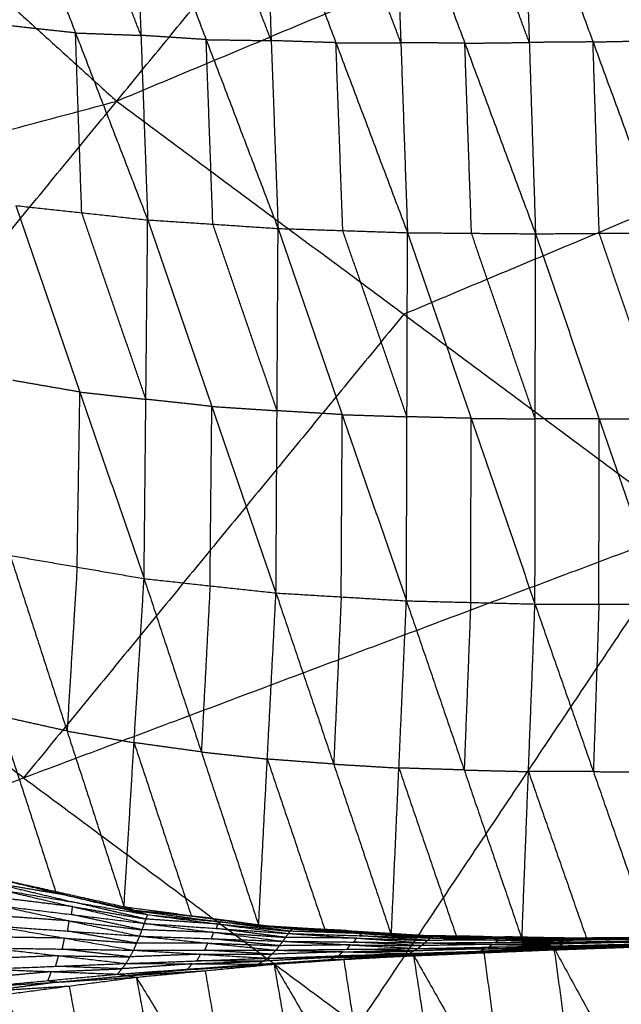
# Model space of a CAD drawing. Header units: millimetres. Extents: x -106 to 110, y -96 to 120.
# Tile 136 of 256: x -30.99 to -26.81, y -33.48 to -26.64. Entities that reach past the tile are written whole.
import ezdxf

# ---------------------------------------------------------------- set-up
doc = ezdxf.new("R2010")
doc.units = ezdxf.units.MM
doc.header["$MEASUREMENT"] = 0
doc.layers.add('Default', color=7, linetype='Continuous', true_color=0x000000)

msp = doc.modelspace()

# ---------------------------------------------------------------- linework, layer by layer
at = {"layer": 'Default'}
for points in [[(-30.316, -27.2015, 3.8611), (-27.8628, -24.2122, 3.8351), (-25.4096, -21.223, 3.8092)], [(-30.316, -27.2015, 3.8611), (-26.1712, -25.4668, 3.8351), (-22.0265, -23.7322, 3.8092)], [(-33.9993, -23.8631, 3.8611), (-32.1577, -25.5323, 3.8611), (-30.316, -27.2015, 3.8611)], [(-31.1039, -25.4278, -2.8288), (-30.6021, -26.7272, -2.7119), (-30.1004, -28.0266, -2.595)], [(-30.1472, -26.7441, -2.7553), (-30.3981, -26.0944, -2.8138), (-30.6489, -25.4447, -2.8723)], [(-26.5564, -26.7807, -2.9095), (-26.7996, -26.1174, -2.9868), (-27.0428, -25.4542, -3.0642)], [(-30.194, -25.4615, -2.9157), (-30.1472, -26.7441, -2.7553), (-30.1004, -28.0266, -2.595)], [(-30.194, -25.4615, -2.9157), (-29.6938, -26.7737, -2.7851), (-29.1935, -28.086, -2.6545)], [(-29.2414, -26.7806, -2.817), (-29.4916, -26.1245, -2.8824), (-29.7417, -25.4684, -2.9477)], [(-29.2894, -25.4752, -2.9796), (-29.2414, -26.7806, -2.817), (-29.1935, -28.086, -2.6545)], [(-29.2894, -25.4752, -2.9796), (-28.7914, -26.7952, -2.8384), (-28.2935, -28.1153, -2.6972)], [(-28.34, -26.7948, -2.861), (-28.5889, -26.1348, -2.9316), (-28.8379, -25.4748, -3.0021)], [(-28.3865, -25.4743, -3.0247), (-28.34, -26.7948, -2.861), (-28.2935, -28.1153, -2.6972)], [(-28.3865, -25.4743, -3.0247), (-27.895, -26.7987, -2.8757), (-27.4035, -28.1231, -2.7268)], [(-27.4467, -26.7932, -2.8909), (-27.6925, -26.131, -2.9654), (-27.9382, -25.4688, -3.0399)], [(-27.49, -25.4633, -3.055), (-27.4467, -26.7932, -2.8909), (-27.4035, -28.1231, -2.7268)], [(-27.49, -25.4633, -3.055), (-27.0036, -26.7897, -2.9003), (-26.5172, -28.1162, -2.7455)], [(-30.6021, -26.7272, -2.7119), (-30.8314, -26.7022, -2.6919), (-31.0607, -26.6773, -2.6719)], [(-30.559, -27.9767, -2.555), (-30.5806, -27.3519, -2.6334), (-30.6021, -26.7272, -2.7119)], [(-30.6021, -26.7272, -2.7119), (-30.3747, -26.7356, -2.7336), (-30.1472, -26.7441, -2.7553)], [(-29.6938, -26.7737, -2.7851), (-29.9205, -26.7589, -2.7702), (-30.1472, -26.7441, -2.7553)], [(-29.647, -28.0563, -2.6247), (-29.6704, -27.415, -2.7049), (-29.6938, -26.7737, -2.7851)], [(-29.6938, -26.7737, -2.7851), (-29.4676, -26.7772, -2.8011), (-29.2414, -26.7806, -2.817)], [(-28.7914, -26.7952, -2.8384), (-29.0164, -26.7879, -2.8277), (-29.2414, -26.7806, -2.817)], [(-28.7914, -26.7952, -2.8384), (-28.5657, -26.795, -2.8497), (-28.34, -26.7948, -2.861)], [(-28.7435, -28.1006, -2.6759), (-28.7675, -27.4479, -2.7571), (-28.7914, -26.7952, -2.8384)], [(-27.895, -26.7987, -2.8757), (-28.1175, -26.7967, -2.8683), (-28.34, -26.7948, -2.861)], [(-27.895, -26.7987, -2.8757), (-27.6708, -26.796, -2.8833), (-27.4467, -26.7932, -2.8909)], [(-27.8485, -28.1192, -2.712), (-27.8717, -27.4589, -2.7939), (-27.895, -26.7987, -2.8757)], [(-27.0036, -26.7897, -2.9003), (-27.2252, -26.7915, -2.8956), (-27.4467, -26.7932, -2.8909)], [(-27.0036, -26.7897, -2.9003), (-26.78, -26.7852, -2.9049), (-26.5564, -26.7807, -2.9095)], [(-26.9603, -28.1196, -2.7361), (-26.982, -27.4547, -2.8182), (-27.0036, -26.7897, -2.9003)], [(-24.1748, -26.9474, 3.8351), (-26.2472, -27.8148, 3.8481), (-28.3196, -28.6821, 3.8611)], [(-39.8928, -29.7566, 3.952), (-35.1044, -28.479, 3.9066), (-30.316, -27.2015, 3.8611)], [(-35.6034, -33.6442, 3.952), (-32.9597, -30.4228, 3.9066), (-30.316, -27.2015, 3.8611)], [(-30.316, -27.2015, 3.8611), (-28.3196, -28.6821, 3.8611), (-26.3232, -30.1627, 3.8611)], [(-31.0176, -27.9267, -2.515), (-30.5715, -29.223, -2.057), (-30.1254, -30.5194, -1.599)], [(-31.0176, -27.9267, -2.515), (-30.559, -27.9767, -2.555), (-30.1004, -28.0266, -2.595)], [(-30.1129, -29.273, -2.097), (-30.3359, -28.6248, -2.326), (-30.559, -27.9767, -2.555)], [(-30.1254, -30.5194, -1.599), (-30.1129, -29.273, -2.097), (-30.1004, -28.0266, -2.595)], [(-30.1004, -28.0266, -2.595), (-29.6542, -29.3229, -2.1183), (-29.2081, -30.6191, -1.6417)], [(-30.1004, -28.0266, -2.595), (-29.647, -28.0563, -2.6247), (-29.1935, -28.086, -2.6545)], [(-29.2008, -29.3526, -2.1481), (-29.4239, -28.7044, -2.3864), (-29.647, -28.0563, -2.6247)], [(-29.2081, -30.6191, -1.6417), (-29.2008, -29.3526, -2.1481), (-29.1935, -28.086, -2.6545)], [(-29.1935, -28.086, -2.6545), (-28.7474, -29.3798, -2.1642), (-28.3012, -30.6736, -1.6738)], [(-29.1935, -28.086, -2.6545), (-28.7435, -28.1006, -2.6759), (-28.2935, -28.1153, -2.6972)], [(-28.2973, -29.3944, -2.1855), (-28.5204, -28.7475, -2.4307), (-28.7435, -28.1006, -2.6759)], [(-28.3012, -30.6736, -1.6738), (-28.2973, -29.3944, -2.1855), (-28.2935, -28.1153, -2.6972)], [(-28.2935, -28.1153, -2.6972), (-27.8504, -29.4056, -2.1973), (-27.4073, -30.696, -1.6975)], [(-28.2935, -28.1153, -2.6972), (-27.8485, -28.1192, -2.712), (-27.4035, -28.1231, -2.7268)], [(-27.4054, -29.4096, -2.2121), (-27.6269, -28.7644, -2.462), (-27.8485, -28.1192, -2.712)], [(-27.4035, -28.1231, -2.7268), (-26.9603, -28.1196, -2.7361), (-26.5172, -28.1162, -2.7455)], [(-26.5176, -29.4066, -2.2298), (-26.739, -28.7631, -2.483), (-26.9603, -28.1196, -2.7361)], [(-27.4073, -30.696, -1.6975), (-27.4054, -29.4096, -2.2121), (-27.4035, -28.1231, -2.7268)], [(-27.4035, -28.1231, -2.7268), (-26.9607, -29.41, -2.2204), (-26.518, -30.6969, -1.7141)], [(-28.3196, -28.6821, 3.8611), (-29.6415, -30.2928, 3.8838), (-30.9633, -31.9035, 3.9066)], [(-30.5715, -29.223, -2.057), (-30.8043, -29.1827, -2.0431), (-31.0371, -29.1424, -2.0292)], [(-30.591, -30.4387, -1.5712), (-30.5813, -29.8309, -1.8141), (-30.5715, -29.223, -2.057)], [(-30.5715, -29.223, -2.057), (-30.3422, -29.248, -2.077), (-30.1129, -29.273, -2.097)], [(-29.6542, -29.3229, -2.1183), (-29.8836, -29.2979, -2.1077), (-30.1129, -29.273, -2.097)], [(-29.6667, -30.5693, -1.6204), (-29.6605, -29.9461, -1.8693), (-29.6542, -29.3229, -2.1183)], [(-29.6542, -29.3229, -2.1183), (-29.4275, -29.3377, -2.1332), (-29.2008, -29.3526, -2.1481)], [(-28.7474, -29.3798, -2.1642), (-28.9741, -29.3662, -2.1561), (-29.2008, -29.3526, -2.1481)], [(-28.7546, -30.6464, -1.6578), (-28.751, -30.0131, -1.911), (-28.7474, -29.3798, -2.1642)], [(-28.7474, -29.3798, -2.1642), (-28.5223, -29.3871, -2.1748), (-28.2973, -29.3944, -2.1855)], [(-27.8504, -29.4056, -2.1973), (-28.0738, -29.4, -2.1914), (-28.2973, -29.3944, -2.1855)], [(-27.8542, -30.6848, -1.6857), (-27.8523, -30.0452, -1.9415), (-27.8504, -29.4056, -2.1973)], [(-27.8504, -29.4056, -2.1973), (-27.6279, -29.4076, -2.2047), (-27.4054, -29.4096, -2.2121)], [(-26.9607, -29.41, -2.2204), (-27.183, -29.4098, -2.2163), (-27.4054, -29.4096, -2.2121)], [(-26.9626, -30.6965, -1.7058), (-26.9617, -30.0532, -1.9631), (-26.9607, -29.41, -2.2204)], [(-26.9607, -29.41, -2.2204), (-26.7392, -29.4083, -2.2251), (-26.5176, -29.4066, -2.2298)], [(-35.6034, -33.6442, 3.952), (-30.9633, -31.9035, 3.9066), (-26.3232, -30.1627, 3.8611)], [(-30.9537, -37.0927, 3.952), (-28.6385, -33.6277, 3.9066), (-26.3232, -30.1627, 3.8611)], [(-31.0566, -30.3581, -1.5435), (-30.6607, -31.5787, -0.6838), (-30.2648, -32.7992, 0.1759)], [(-31.0566, -30.3581, -1.5435), (-30.591, -30.4387, -1.5712), (-30.1254, -30.5194, -1.599)], [(-30.9633, -31.9035, 3.9066), (-31.9615, -31.1632, 3.9066), (-32.9597, -30.4228, 3.9066)], [(-30.591, -30.4387, -1.5712), (-30.6259, -31.0087, -1.1275), (-30.6607, -31.5787, -0.6838)], [(-30.2648, -32.7992, 0.1759), (-30.1951, -31.6593, -0.7116), (-30.1254, -30.5194, -1.599)], [(-30.1254, -30.5194, -1.599), (-29.7272, -31.7238, -0.7145), (-29.329, -32.9282, 0.17)], [(-30.1254, -30.5194, -1.599), (-29.6667, -30.5693, -1.6204), (-29.2081, -30.6191, -1.6417)], [(-29.6667, -30.5693, -1.6204), (-29.697, -31.1465, -1.1674), (-29.7272, -31.7238, -0.7145)], [(-29.329, -32.9282, 0.17), (-29.2685, -31.7736, -0.7359), (-29.2081, -30.6191, -1.6417)], [(-29.2081, -30.6191, -1.6417), (-28.807, -31.8083, -0.7388), (-28.4059, -32.9975, 0.164)], [(-29.2081, -30.6191, -1.6417), (-28.7546, -30.6464, -1.6578), (-28.3012, -30.6736, -1.6738)], [(-28.7546, -30.6464, -1.6578), (-28.7808, -31.2273, -1.1983), (-28.807, -31.8083, -0.7388)], [(-28.4059, -32.9975, 0.164), (-28.3535, -31.8356, -0.7549), (-28.3012, -30.6736, -1.6738)], [(-28.3012, -30.6736, -1.6738), (-27.8996, -31.8493, -0.7578), (-27.4979, -33.0251, 0.1582)], [(-28.3012, -30.6736, -1.6738), (-27.8542, -30.6848, -1.6857), (-27.4073, -30.696, -1.6975)], [(-27.8542, -30.6848, -1.6857), (-27.8769, -31.2671, -1.2217), (-27.8996, -31.8493, -0.7578)], [(-27.4979, -33.0251, 0.1582), (-27.4526, -31.8605, -0.7696), (-27.4073, -30.696, -1.6975)], [(-27.4073, -30.696, -1.6975), (-27.0011, -31.8609, -0.7724), (-26.5949, -33.0258, 0.1526)], [(-27.4073, -30.696, -1.6975), (-26.9626, -30.6965, -1.7058), (-26.518, -30.6969, -1.7141)], [(-26.9626, -30.6965, -1.7058), (-26.9819, -31.2787, -1.2391), (-27.0011, -31.8609, -0.7724)], [(-31.1367, -31.4729, -0.681), (-30.9387, -32.0832, -0.2512), (-30.7407, -32.6935, 0.1787)], [(-30.6607, -31.5787, -0.6838), (-30.8987, -31.5258, -0.6824), (-31.1367, -31.4729, -0.681)], [(-30.6607, -31.5787, -0.6838), (-30.4279, -31.619, -0.6977), (-30.1951, -31.6593, -0.7116)], [(-30.1951, -31.6593, -0.7116), (-29.996, -32.2615, -0.2693), (-29.7969, -32.8637, 0.1729)], [(-29.7272, -31.7238, -0.7145), (-29.9611, -31.6915, -0.713), (-30.1951, -31.6593, -0.7116)], [(-29.7272, -31.7238, -0.7145), (-29.4978, -31.7487, -0.7252), (-29.2685, -31.7736, -0.7359)], [(-29.2685, -31.7736, -0.7359), (-29.068, -32.3682, -0.2844), (-28.8674, -32.9628, 0.167)], [(-28.807, -31.8083, -0.7388), (-29.0377, -31.791, -0.7374), (-29.2685, -31.7736, -0.7359)], [(-28.807, -31.8083, -0.7388), (-28.5802, -31.8219, -0.7469), (-28.3535, -31.8356, -0.7549)], [(-28.3535, -31.8356, -0.7549), (-28.1527, -32.4234, -0.2969), (-27.9519, -33.0113, 0.1611)], [(-27.8996, -31.8493, -0.7578), (-28.1265, -31.8425, -0.7564), (-28.3535, -31.8356, -0.7549)], [(-27.8996, -31.8493, -0.7578), (-27.6761, -31.8549, -0.7637), (-27.4526, -31.8605, -0.7696)], [(-27.4526, -31.8605, -0.7696), (-27.2495, -32.443, -0.3071), (-27.0464, -33.0254, 0.1554)], [(-27.0011, -31.8609, -0.7724), (-27.2268, -31.8607, -0.771), (-27.4526, -31.8605, -0.7696)], [(-27.0011, -31.8609, -0.7724), (-26.7788, -31.8611, -0.7766), (-26.5564, -31.8613, -0.7807)], [(-30.9633, -31.9035, 3.9066), (-29.8009, -32.7656, 3.9066), (-28.6385, -33.6277, 3.9066)], [(-31.2167, -32.5878, 0.1814), (-30.7407, -32.6935, 0.1787), (-30.2648, -32.7992, 0.1759)], [(-31.2167, -32.5878, 0.1814), (-30.6587, -32.7213, 0.14), (-30.1007, -32.8547, 0.0985)], [(-31.1694, -32.635, 0.1214), (-30.8904, -32.7017, 0.1007), (-30.6114, -32.7684, 0.0799)], [(-30.6587, -32.7213, 0.14), (-30.9141, -32.6781, 0.1307), (-31.1694, -32.635, 0.1214)], [(-31.1222, -32.6821, 0.0614), (-30.6227, -32.7989, 0.0498), (-30.1231, -32.9156, 0.0383)], [(-31.1222, -32.6821, 0.0614), (-30.6114, -32.7684, 0.0799), (-30.1007, -32.8547, 0.0985)], [(-30.7407, -32.6935, 0.1787), (-30.6997, -32.7074, 0.1593), (-30.6587, -32.7213, 0.14)], [(-30.6227, -32.7989, 0.0498), (-30.876, -32.7679, 0.033), (-31.1294, -32.737, 0.0162)], [(-30.9537, -37.0927, 3.952), (-26.5066, -34.9055, 3.9066), (-22.0594, -32.7183, 3.8611)], [(-30.6587, -32.7213, 0.14), (-30.4207, -32.7741, 0.1386), (-30.1827, -32.827, 0.1372)], [(-30.1119, -32.8852, 0.0684), (-30.3617, -32.8268, 0.0742), (-30.6114, -32.7684, 0.0799)], [(-31.1366, -32.7919, -0.0289), (-30.646, -32.8979, -0.0065), (-30.1555, -33.0039, 0.0159)], [(-31.1366, -32.7919, -0.0289), (-30.6299, -32.8537, 0.0047), (-30.1231, -32.9156, 0.0383)], [(-30.6299, -32.8537, 0.0047), (-30.6263, -32.8263, 0.0273), (-30.6227, -32.7989, 0.0498)], [(-30.6227, -32.7989, 0.0498), (-30.3673, -32.842, 0.0591), (-30.1119, -32.8852, 0.0684)], [(-30.2648, -32.7992, 0.1759), (-30.1827, -32.827, 0.1372), (-30.1007, -32.8547, 0.0985)], [(-30.2648, -32.7992, 0.1759), (-29.7969, -32.8637, 0.1729), (-29.329, -32.9282, 0.17)], [(-30.2648, -32.7992, 0.1759), (-29.6797, -32.8768, 0.149), (-29.0946, -32.9543, 0.1221)], [(-30.1827, -32.827, 0.1372), (-29.8902, -32.8657, 0.1238), (-29.5976, -32.9045, 0.1103)], [(-29.6797, -32.8768, 0.149), (-29.9312, -32.8519, 0.1431), (-30.1827, -32.827, 0.1372)], [(-30.646, -32.8979, -0.0065), (-30.897, -32.8803, -0.0267), (-31.1479, -32.8628, -0.0469)], [(-30.6573, -32.9688, -0.0245), (-30.6517, -32.9334, -0.0155), (-30.646, -32.8979, -0.0065)], [(-30.646, -32.8979, -0.0065), (-30.3927, -32.9288, 0.0103), (-30.1393, -32.9598, 0.0271)], [(-30.1393, -32.9598, 0.0271), (-30.3846, -32.9068, 0.0159), (-30.6299, -32.8537, 0.0047)], [(-30.1231, -32.9156, 0.0383), (-30.1119, -32.8852, 0.0684), (-30.1007, -32.8547, 0.0985)], [(-29.6114, -32.9201, 0.0906), (-29.8617, -32.9026, 0.0795), (-30.1119, -32.8852, 0.0684)], [(-30.1007, -32.8547, 0.0985), (-29.6114, -32.9201, 0.0906), (-29.1222, -32.9855, 0.0827)], [(-30.1007, -32.8547, 0.0985), (-29.5976, -32.9045, 0.1103), (-29.0946, -32.9543, 0.1221)], [(-29.7969, -32.8637, 0.1729), (-29.7383, -32.8702, 0.161), (-29.6797, -32.8768, 0.149)], [(-29.6797, -32.8768, 0.149), (-29.4457, -32.909, 0.1475), (-29.2118, -32.9412, 0.1461)], [(-29.1084, -32.9699, 0.1024), (-29.353, -32.9372, 0.1064), (-29.5976, -32.9045, 0.1103)], [(-31.1592, -32.9337, -0.0649), (-30.6786, -33.0177, -0.0214), (-30.1979, -33.1016, 0.0222)], [(-31.1592, -32.9337, -0.0649), (-30.6573, -32.9688, -0.0245), (-30.1555, -33.0039, 0.0159)], [(-30.1767, -33.0528, 0.0191), (-30.417, -33.0108, -0.0027), (-30.6573, -32.9688, -0.0245)], [(-30.1555, -33.0039, 0.0159), (-30.1393, -32.9598, 0.0271), (-30.1231, -32.9156, 0.0383)], [(-29.6416, -32.9776, 0.0539), (-29.8905, -32.9687, 0.0405), (-30.1393, -32.9598, 0.0271)], [(-30.1231, -32.9156, 0.0383), (-29.6416, -32.9776, 0.0539), (-29.1601, -33.0396, 0.0696)], [(-30.1231, -32.9156, 0.0383), (-29.6227, -32.9505, 0.0605), (-29.1222, -32.9855, 0.0827)], [(-29.6578, -33.0218, 0.0428), (-29.6497, -32.9997, 0.0484), (-29.6416, -32.9776, 0.0539)], [(-29.6416, -32.9776, 0.0539), (-29.3914, -32.9951, 0.0651), (-29.1411, -33.0125, 0.0762)], [(-29.6227, -32.9505, 0.0605), (-29.617, -32.9353, 0.0756), (-29.6114, -32.9201, 0.0906)], [(-29.1411, -33.0125, 0.0762), (-29.3819, -32.9815, 0.0683), (-29.6227, -32.9505, 0.0605)], [(-29.6114, -32.9201, 0.0906), (-29.3599, -32.945, 0.0965), (-29.1084, -32.9699, 0.1024)], [(-29.329, -32.9282, 0.17), (-29.2118, -32.9412, 0.1461), (-29.0946, -32.9543, 0.1221)], [(-29.329, -32.9282, 0.17), (-28.8674, -32.9628, 0.167), (-28.4059, -32.9975, 0.164)], [(-29.329, -32.9282, 0.17), (-28.7175, -32.9651, 0.1527), (-28.1061, -33.0021, 0.1353)], [(-29.2118, -32.9412, 0.1461), (-28.9061, -32.9597, 0.1374), (-28.6003, -32.9782, 0.1287)], [(-28.7175, -32.9651, 0.1527), (-28.9647, -32.9532, 0.1494), (-29.2118, -32.9412, 0.1461)], [(-29.1222, -32.9855, 0.0827), (-29.1084, -32.9699, 0.1024), (-29.0946, -32.9543, 0.1221)], [(-28.6147, -32.9856, 0.1159), (-28.8615, -32.9777, 0.1092), (-29.1084, -32.9699, 0.1024)], [(-29.0946, -32.9543, 0.1221), (-28.6147, -32.9856, 0.1159), (-28.1348, -33.0168, 0.1097)], [(-29.0946, -32.9543, 0.1221), (-28.6003, -32.9782, 0.1287), (-28.1061, -33.0021, 0.1353)], [(-28.8674, -32.9628, 0.167), (-28.7925, -32.964, 0.1598), (-28.7175, -32.9651, 0.1527)], [(-28.7175, -32.9651, 0.1527), (-28.4868, -32.9825, 0.1512), (-28.256, -32.9998, 0.1497)], [(-28.1205, -33.0095, 0.1225), (-28.3604, -32.9938, 0.1256), (-28.6003, -32.9782, 0.1287)], [(-30.6786, -33.0177, -0.0214), (-30.9267, -33.0139, -0.0413), (-31.1748, -33.0101, -0.0613)], [(-30.6941, -33.094, -0.0177), (-30.6863, -33.0558, -0.0195), (-30.6786, -33.0177, -0.0214)], [(-30.6786, -33.0177, -0.0214), (-30.4276, -33.0352, -0.0011), (-30.1767, -33.0528, 0.0191)], [(-30.1979, -33.1016, 0.0222), (-30.1767, -33.0528, 0.0191), (-30.1555, -33.0039, 0.0159)], [(-30.1555, -33.0039, 0.0159), (-29.6819, -33.0526, 0.0455), (-29.2083, -33.1012, 0.075)], [(-30.1555, -33.0039, 0.0159), (-29.6578, -33.0218, 0.0428), (-29.1601, -33.0396, 0.0696)], [(-29.1842, -33.0704, 0.0723), (-29.421, -33.0461, 0.0576), (-29.6578, -33.0218, 0.0428)], [(-29.2083, -33.1012, 0.075), (-29.1842, -33.0704, 0.0723), (-29.1601, -33.0396, 0.0696)], [(-29.1601, -33.0396, 0.0696), (-29.1411, -33.0125, 0.0762), (-29.1222, -32.9855, 0.0827)], [(-29.1601, -33.0396, 0.0696), (-28.6911, -33.0648, 0.0883), (-28.2221, -33.09, 0.107)], [(-29.1601, -33.0396, 0.0696), (-28.6668, -33.0451, 0.086), (-28.1735, -33.0505, 0.1024)], [(-28.6478, -33.018, 0.0926), (-28.8945, -33.0153, 0.0844), (-29.1411, -33.0125, 0.0762)], [(-29.1222, -32.9855, 0.0827), (-28.6478, -33.018, 0.0926), (-28.1735, -33.0505, 0.1024)], [(-29.1222, -32.9855, 0.0827), (-28.6285, -33.0011, 0.0962), (-28.1348, -33.0168, 0.1097)], [(-28.6668, -33.0451, 0.086), (-28.6573, -33.0315, 0.0893), (-28.6478, -33.018, 0.0926)], [(-28.1978, -33.0703, 0.1047), (-28.4323, -33.0577, 0.0954), (-28.6668, -33.0451, 0.086)], [(-28.6478, -33.018, 0.0926), (-28.401, -33.0258, 0.0993), (-28.1542, -33.0337, 0.1061)], [(-28.6285, -33.0011, 0.0962), (-28.6216, -32.9933, 0.1061), (-28.6147, -32.9856, 0.1159)], [(-28.1542, -33.0337, 0.1061), (-28.3913, -33.0174, 0.1011), (-28.6285, -33.0011, 0.0962)], [(-28.6147, -32.9856, 0.1159), (-28.3676, -32.9975, 0.1192), (-28.1205, -33.0095, 0.1225)], [(-28.4059, -32.9975, 0.164), (-28.256, -32.9998, 0.1497), (-28.1061, -33.0021, 0.1353)], [(-28.4059, -32.9975, 0.164), (-27.9519, -33.0113, 0.1611), (-27.4979, -33.0251, 0.1582)], [(-28.4059, -32.9975, 0.164), (-27.7661, -33.0065, 0.1526), (-27.1262, -33.0155, 0.1411)], [(-28.256, -32.9998, 0.1497), (-27.9361, -33.0043, 0.144), (-27.6162, -33.0088, 0.1382)], [(-27.7661, -33.0065, 0.1526), (-28.011, -33.0032, 0.1511), (-28.256, -32.9998, 0.1497)], [(-28.1735, -33.0505, 0.1024), (-28.1542, -33.0337, 0.1061), (-28.1348, -33.0168, 0.1097)], [(-28.1735, -33.0505, 0.1024), (-27.6824, -33.0476, 0.1113), (-27.1912, -33.0447, 0.1201)], [(-27.663, -33.0308, 0.1149), (-27.9086, -33.0322, 0.1105), (-28.1542, -33.0337, 0.1061)], [(-28.1348, -33.0168, 0.1097), (-28.1205, -33.0095, 0.1225), (-28.1061, -33.0021, 0.1353)], [(-28.1348, -33.0168, 0.1097), (-27.663, -33.0308, 0.1149), (-27.1912, -33.0447, 0.1201)], [(-28.1348, -33.0168, 0.1097), (-27.6445, -33.0195, 0.1169), (-27.1542, -33.0222, 0.1241)], [(-27.6302, -33.0122, 0.1297), (-27.8753, -33.0108, 0.1261), (-28.1205, -33.0095, 0.1225)], [(-28.1061, -33.0021, 0.1353), (-27.6302, -33.0122, 0.1297), (-27.1542, -33.0222, 0.1241)], [(-28.1061, -33.0021, 0.1353), (-27.6162, -33.0088, 0.1382), (-27.1262, -33.0155, 0.1411)], [(-27.9519, -33.0113, 0.1611), (-27.859, -33.0089, 0.1569), (-27.7661, -33.0065, 0.1526)], [(-27.7661, -33.0065, 0.1526), (-27.5391, -33.0134, 0.1511), (-27.3121, -33.0203, 0.1497)], [(-27.6824, -33.0476, 0.1113), (-27.6727, -33.0392, 0.1131), (-27.663, -33.0308, 0.1149)], [(-27.2141, -33.0581, 0.1221), (-27.4482, -33.0528, 0.1167), (-27.6824, -33.0476, 0.1113)], [(-27.663, -33.0308, 0.1149), (-27.4178, -33.0321, 0.1185), (-27.1727, -33.0335, 0.1221)], [(-27.6445, -33.0195, 0.1169), (-27.6373, -33.0159, 0.1233), (-27.6302, -33.0122, 0.1297)], [(-27.1727, -33.0335, 0.1221), (-27.4086, -33.0265, 0.1195), (-27.6445, -33.0195, 0.1169)], [(-27.6302, -33.0122, 0.1297), (-27.3852, -33.0155, 0.1312), (-27.1402, -33.0189, 0.1326)], [(-27.1402, -33.0189, 0.1326), (-27.3782, -33.0138, 0.1354), (-27.6162, -33.0088, 0.1382)], [(-27.4979, -33.0251, 0.1582), (-27.3121, -33.0203, 0.1497), (-27.1262, -33.0155, 0.1411)], [(-27.4979, -33.0251, 0.1582), (-27.0464, -33.0254, 0.1554), (-26.5949, -33.0258, 0.1526)], [(-27.3121, -33.0203, 0.1497), (-27.0863, -33.0204, 0.1483), (-26.8606, -33.0206, 0.1469)], [(-27.2371, -33.0714, 0.124), (-27.2141, -33.0581, 0.1221), (-27.1912, -33.0447, 0.1201)], [(-27.2371, -33.0714, 0.124), (-26.7438, -33.0595, 0.1269), (-26.2505, -33.0475, 0.1298)], [(-26.7208, -33.0461, 0.125), (-26.9675, -33.0521, 0.1235), (-27.2141, -33.0581, 0.1221)], [(-27.1912, -33.0447, 0.1201), (-27.1727, -33.0335, 0.1221), (-27.1542, -33.0222, 0.1241)], [(-27.1912, -33.0447, 0.1201), (-26.7006, -33.0362, 0.1233), (-26.2101, -33.0278, 0.1265)], [(-27.1912, -33.0447, 0.1201), (-26.7208, -33.0461, 0.125), (-26.2505, -33.0475, 0.1298)], [(-26.6821, -33.025, 0.1253), (-26.9274, -33.0292, 0.1237), (-27.1727, -33.0335, 0.1221)], [(-27.1542, -33.0222, 0.1241), (-26.666, -33.0168, 0.1266), (-26.1777, -33.0113, 0.1291)], [(-27.1542, -33.0222, 0.1241), (-27.1402, -33.0189, 0.1326), (-27.1262, -33.0155, 0.1411)], [(-27.1542, -33.0222, 0.1241), (-26.6821, -33.025, 0.1253), (-26.2101, -33.0278, 0.1265)], [(-26.652, -33.0134, 0.1351), (-26.8961, -33.0161, 0.1339), (-27.1402, -33.0189, 0.1326)], [(-27.1262, -33.0155, 0.1411), (-26.6399, -33.0116, 0.1412), (-26.1536, -33.0078, 0.1414)], [(-27.1262, -33.0155, 0.1411), (-26.652, -33.0134, 0.1351), (-26.1777, -33.0113, 0.1291)], [(-27.1262, -33.0155, 0.1411), (-26.8606, -33.0206, 0.1469), (-26.5949, -33.0258, 0.1526)], [(-26.8606, -33.0206, 0.1469), (-26.9535, -33.023, 0.1512), (-27.0464, -33.0254, 0.1554)], [(-26.3742, -33.0168, 0.147), (-26.6174, -33.0187, 0.1469), (-26.8606, -33.0206, 0.1469)], [(-31.1903, -33.0865, -0.0576), (-30.7203, -33.1402, -0.0035), (-30.2502, -33.194, 0.0506)], [(-31.1903, -33.0865, -0.0576), (-30.6941, -33.094, -0.0177), (-30.1979, -33.1016, 0.0222)], [(-30.2241, -33.1478, 0.0364), (-30.4591, -33.1209, 0.0094), (-30.6941, -33.094, -0.0177)], [(-30.2502, -33.194, 0.0506), (-30.2241, -33.1478, 0.0364), (-30.1979, -33.1016, 0.0222)], [(-30.1979, -33.1016, 0.0222), (-29.7031, -33.1014, 0.0486), (-29.2083, -33.1012, 0.075)], [(-30.1979, -33.1016, 0.0222), (-29.7322, -33.1296, 0.0576), (-29.2665, -33.1576, 0.0931)], [(-29.6819, -33.0526, 0.0455), (-29.9293, -33.0527, 0.0323), (-30.1767, -33.0528, 0.0191)], [(-29.7031, -33.1014, 0.0486), (-29.6925, -33.077, 0.047), (-29.6819, -33.0526, 0.0455)], [(-29.2374, -33.1294, 0.084), (-29.4703, -33.1154, 0.0663), (-29.7031, -33.1014, 0.0486)], [(-29.6819, -33.0526, 0.0455), (-29.4331, -33.0615, 0.0589), (-29.1842, -33.0704, 0.0723)], [(-29.2665, -33.1576, 0.0931), (-29.2374, -33.1294, 0.084), (-29.2083, -33.1012, 0.075)], [(-28.7443, -33.1127, 0.0967), (-28.9909, -33.121, 0.0904), (-29.2374, -33.1294, 0.084)], [(-29.2083, -33.1012, 0.075), (-28.7152, -33.0956, 0.091), (-28.2221, -33.09, 0.107)], [(-29.2083, -33.1012, 0.075), (-28.7443, -33.1127, 0.0967), (-28.2803, -33.1241, 0.1184)], [(-28.6911, -33.0648, 0.0883), (-28.9377, -33.0676, 0.0803), (-29.1842, -33.0704, 0.0723)], [(-28.7734, -33.1409, 0.1057), (-28.7588, -33.1268, 0.1012), (-28.7443, -33.1127, 0.0967)], [(-28.7443, -33.1127, 0.0967), (-28.4978, -33.1098, 0.1047), (-28.2512, -33.107, 0.1127)], [(-28.7152, -33.0956, 0.091), (-28.7032, -33.0802, 0.0897), (-28.6911, -33.0648, 0.0883)], [(-28.2512, -33.107, 0.1127), (-28.4832, -33.1013, 0.1018), (-28.7152, -33.0956, 0.091)], [(-28.6911, -33.0648, 0.0883), (-28.4445, -33.0675, 0.0965), (-28.1978, -33.0703, 0.1047)], [(-28.3457, -33.1443, 0.1419), (-27.8105, -33.1155, 0.1498), (-27.2753, -33.0867, 0.1576)], [(-28.3457, -33.1443, 0.1419), (-27.849, -33.1231, 0.1442), (-27.3522, -33.1019, 0.1464)], [(-27.8162, -33.113, 0.1324), (-28.0646, -33.1236, 0.1313), (-28.313, -33.1342, 0.1302)], [(-28.2993, -33.1389, 0.1533), (-28.0317, -33.1245, 0.1572), (-27.7641, -33.1101, 0.1611)], [(-27.8105, -33.1155, 0.1498), (-28.0549, -33.1272, 0.1515), (-28.2993, -33.1389, 0.1533)], [(-28.2803, -33.1241, 0.1184), (-28.2512, -33.107, 0.1127), (-28.2221, -33.09, 0.107)], [(-28.2803, -33.1241, 0.1184), (-27.7859, -33.1085, 0.1249), (-27.2914, -33.0928, 0.1314)], [(-28.2803, -33.1241, 0.1184), (-27.8162, -33.113, 0.1324), (-27.3522, -33.1019, 0.1464)], [(-28.2528, -33.1335, 0.1646), (-27.7641, -33.1101, 0.1611), (-27.2753, -33.0867, 0.1576)], [(-27.7568, -33.0914, 0.1192), (-28.004, -33.0992, 0.1159), (-28.2512, -33.107, 0.1127)], [(-28.2221, -33.09, 0.107), (-28.1978, -33.0703, 0.1047), (-28.1735, -33.0505, 0.1024)], [(-28.2221, -33.09, 0.107), (-27.7296, -33.0807, 0.1155), (-27.2371, -33.0714, 0.124)], [(-28.2221, -33.09, 0.107), (-27.7568, -33.0914, 0.1192), (-27.2914, -33.0928, 0.1314)], [(-27.7053, -33.061, 0.1132), (-27.9516, -33.0656, 0.109), (-28.1978, -33.0703, 0.1047)], [(-28.1735, -33.0505, 0.1024), (-27.7053, -33.061, 0.1132), (-27.2371, -33.0714, 0.124)], [(-27.849, -33.1231, 0.1442), (-27.8326, -33.1181, 0.1383), (-27.8162, -33.113, 0.1324)], [(-27.849, -33.1231, 0.1442), (-27.8297, -33.1193, 0.147), (-27.8105, -33.1155, 0.1498)], [(-27.8162, -33.113, 0.1324), (-27.569, -33.1052, 0.1357), (-27.3218, -33.0974, 0.1389)], [(-27.8105, -33.1155, 0.1498), (-27.5621, -33.1049, 0.1509), (-27.3138, -33.0943, 0.152)], [(-27.7859, -33.1085, 0.1249), (-27.7713, -33.0999, 0.122), (-27.7568, -33.0914, 0.1192)], [(-27.3218, -33.0974, 0.1389), (-27.5538, -33.1029, 0.1319), (-27.7859, -33.1085, 0.1249)], [(-27.7641, -33.1101, 0.1611), (-27.6838, -33.6943, -0.3103), (-27.6036, -34.2786, -0.7817)], [(-27.7568, -33.0914, 0.1192), (-27.5105, -33.0868, 0.1234), (-27.2642, -33.0821, 0.1277)], [(-27.7296, -33.0807, 0.1155), (-27.7175, -33.0708, 0.1144), (-27.7053, -33.061, 0.1132)], [(-27.2642, -33.0821, 0.1277), (-27.4969, -33.0814, 0.1216), (-27.7296, -33.0807, 0.1155)], [(-27.7053, -33.061, 0.1132), (-27.4597, -33.0595, 0.1177), (-27.2141, -33.0581, 0.1221)], [(-27.3522, -33.1019, 0.1464), (-26.8185, -33.0766, 0.1489), (-26.2849, -33.0512, 0.1513)], [(-27.3522, -33.1019, 0.1464), (-26.8524, -33.0843, 0.146), (-26.3525, -33.0666, 0.1456)], [(-27.3522, -33.1019, 0.1464), (-27.3138, -33.0943, 0.152), (-27.2753, -33.0867, 0.1576)], [(-27.3522, -33.1019, 0.1464), (-27.3218, -33.0974, 0.1389), (-27.2914, -33.0928, 0.1314)], [(-26.822, -33.0797, 0.1385), (-27.0719, -33.0886, 0.1387), (-27.3218, -33.0974, 0.1389)], [(-27.3138, -33.0943, 0.152), (-27.0469, -33.0816, 0.1532), (-26.7801, -33.069, 0.1545)], [(-26.8185, -33.0766, 0.1489), (-27.0662, -33.0854, 0.1504), (-27.3138, -33.0943, 0.152)], [(-27.2914, -33.0928, 0.1314), (-26.795, -33.0776, 0.1332), (-26.2985, -33.0624, 0.135)], [(-27.2914, -33.0928, 0.1314), (-26.822, -33.0797, 0.1385), (-26.3525, -33.0666, 0.1456)], [(-27.2914, -33.0928, 0.1314), (-27.2642, -33.0821, 0.1277), (-27.2371, -33.0714, 0.124)], [(-27.2753, -33.0867, 0.1576), (-26.7801, -33.069, 0.1545), (-26.2849, -33.0512, 0.1513)], [(-27.2753, -33.0867, 0.1576), (-27.1148, -34.2551, -0.7852), (-26.9544, -35.4236, -1.728)], [(-27.2753, -33.0867, 0.1576), (-26.644, -34.2371, -0.793), (-26.0127, -35.3875, -1.7436)], [(-26.7678, -33.0669, 0.1295), (-27.016, -33.0745, 0.1286), (-27.2642, -33.0821, 0.1277)], [(-27.2371, -33.0714, 0.124), (-26.7678, -33.0669, 0.1295), (-26.2985, -33.0624, 0.135)], [(-26.8524, -33.0843, 0.146), (-26.8354, -33.0804, 0.1475), (-26.8185, -33.0766, 0.1489)], [(-26.8524, -33.0843, 0.146), (-26.8372, -33.082, 0.1423), (-26.822, -33.0797, 0.1385)], [(-26.822, -33.0797, 0.1385), (-26.5737, -33.0721, 0.1394), (-26.3255, -33.0645, 0.1403)], [(-26.8185, -33.0766, 0.1489), (-26.5686, -33.0678, 0.1487), (-26.3187, -33.0589, 0.1485)], [(-30.7203, -33.1402, -0.0035), (-30.9652, -33.15, -0.0196), (-31.2102, -33.1599, -0.0358)], [(-30.7401, -33.2136, 0.0184), (-30.7302, -33.1769, 0.0074), (-30.7203, -33.1402, -0.0035)], [(-30.7203, -33.1402, -0.0035), (-30.4722, -33.144, 0.0165), (-30.2241, -33.1478, 0.0364)], [(-30.2502, -33.194, 0.0506), (-29.7584, -33.1758, 0.0718), (-29.2665, -33.1576, 0.0931)], [(-29.7322, -33.1296, 0.0576), (-29.9781, -33.1387, 0.047), (-30.2241, -33.1478, 0.0364)], [(-29.7913, -33.1961, 0.0905), (-29.5454, -33.1871, 0.1011), (-29.2995, -33.178, 0.1117)], [(-29.7584, -33.1758, 0.0718), (-29.7453, -33.1527, 0.0647), (-29.7322, -33.1296, 0.0576)], [(-29.2995, -33.178, 0.1117), (-29.5289, -33.1769, 0.0918), (-29.7584, -33.1758, 0.0718)], [(-29.7322, -33.1296, 0.0576), (-29.4848, -33.1295, 0.0708), (-29.2374, -33.1294, 0.084)], [(-29.3324, -33.1983, 0.1304), (-28.7926, -33.1659, 0.1475), (-28.2528, -33.1335, 0.1646)], [(-29.3324, -33.1983, 0.1304), (-28.8391, -33.1713, 0.1362), (-28.3457, -33.1443, 0.1419)], [(-29.3324, -33.1983, 0.1304), (-29.2995, -33.178, 0.1117), (-29.2665, -33.1576, 0.0931)], [(-28.8061, -33.151, 0.1175), (-29.0528, -33.1645, 0.1146), (-29.2995, -33.178, 0.1117)], [(-28.7926, -33.1659, 0.1475), (-29.0348, -33.1822, 0.1494), (-29.277, -33.1985, 0.1514)], [(-29.277, -33.1985, 0.1514), (-29.0071, -33.1823, 0.1599), (-28.7372, -33.1661, 0.1684)], [(-29.2665, -33.1576, 0.0931), (-28.7734, -33.1409, 0.1057), (-28.2803, -33.1241, 0.1184)], [(-29.2665, -33.1576, 0.0931), (-28.8061, -33.151, 0.1175), (-28.3457, -33.1443, 0.1419)], [(-29.2216, -33.1987, 0.1723), (-28.7372, -33.1661, 0.1684), (-28.2528, -33.1335, 0.1646)], [(-28.8391, -33.1713, 0.1362), (-28.8226, -33.1612, 0.1268), (-28.8061, -33.151, 0.1175)], [(-28.8391, -33.1713, 0.1362), (-28.8159, -33.1686, 0.1418), (-28.7926, -33.1659, 0.1475)], [(-28.8061, -33.151, 0.1175), (-28.5595, -33.1426, 0.1238), (-28.313, -33.1342, 0.1302)], [(-28.7926, -33.1659, 0.1475), (-28.546, -33.1524, 0.1504), (-28.2993, -33.1389, 0.1533)], [(-28.313, -33.1342, 0.1302), (-28.5432, -33.1375, 0.1179), (-28.7734, -33.1409, 0.1057)], [(-28.7372, -33.1661, 0.1684), (-28.6464, -33.7491, -0.2992), (-28.5555, -34.3322, -0.7668)], [(-28.3457, -33.1443, 0.1419), (-28.313, -33.1342, 0.1302), (-28.2803, -33.1241, 0.1184)], [(-28.3457, -33.1443, 0.1419), (-28.2993, -33.1389, 0.1533), (-28.2528, -33.1335, 0.1646)], [(-28.2528, -33.1335, 0.1646), (-28.0712, -34.2996, -0.7707), (-27.8895, -35.4656, -1.706)], [(-28.2528, -33.1335, 0.1646), (-27.6036, -34.2786, -0.7817), (-26.9544, -35.4236, -1.728)], [(-30.7701, -33.2507, 0.0476), (-31.0117, -33.2731, 0.0391), (-31.2533, -33.2955, 0.0307)], [(-31.23, -33.2332, -0.0139), (-30.7401, -33.2136, 0.0184), (-30.2502, -33.194, 0.0506)], [(-31.23, -33.2332, -0.0139), (-30.7701, -33.2507, 0.0476), (-30.3102, -33.2681, 0.1092)], [(-30.7934, -33.313, 0.0922), (-30.7817, -33.2818, 0.0699), (-30.7701, -33.2507, 0.0476)], [(-30.7701, -33.2507, 0.0476), (-30.5252, -33.2409, 0.0638), (-30.2802, -33.231, 0.0799)], [(-30.2802, -33.231, 0.0799), (-30.5101, -33.2223, 0.0491), (-30.7401, -33.2136, 0.0184)], [(-30.3102, -33.2681, 0.1092), (-30.2802, -33.231, 0.0799), (-30.2502, -33.194, 0.0506)], [(-30.3102, -33.2681, 0.1092), (-29.8213, -33.2332, 0.1198), (-29.3324, -33.1983, 0.1304)], [(-30.3102, -33.2681, 0.1092), (-29.7659, -33.2334, 0.1407), (-29.2216, -33.1987, 0.1723)], [(-29.7913, -33.1961, 0.0905), (-30.0358, -33.2136, 0.0852), (-30.2802, -33.231, 0.0799)], [(-30.2502, -33.194, 0.0506), (-29.7913, -33.1961, 0.0905), (-29.3324, -33.1983, 0.1304)], [(-29.7659, -33.2334, 0.1407), (-30.0055, -33.2561, 0.1429), (-30.245, -33.2788, 0.1451)], [(-30.245, -33.2788, 0.1451), (-29.9729, -33.2614, 0.1609), (-29.7007, -33.2441, 0.1767)], [(-30.1798, -33.2894, 0.181), (-29.7007, -33.2441, 0.1767), (-29.2216, -33.1987, 0.1723)], [(-29.8213, -33.2332, 0.1198), (-29.8063, -33.2147, 0.1052), (-29.7913, -33.1961, 0.0905)], [(-29.8213, -33.2332, 0.1198), (-29.7936, -33.2333, 0.1303), (-29.7659, -33.2334, 0.1407)], [(-29.7659, -33.2334, 0.1407), (-29.5214, -33.216, 0.1461), (-29.277, -33.1985, 0.1514)], [(-29.7007, -33.2441, 0.1767), (-29.6003, -33.8237, -0.2854), (-29.4998, -34.4033, -0.7476)], [(-29.3324, -33.1983, 0.1304), (-29.277, -33.1985, 0.1514), (-29.2216, -33.1987, 0.1723)], [(-29.2216, -33.1987, 0.1723), (-29.0207, -34.358, -0.7519), (-28.8198, -35.5172, -1.6762)], [(-29.2216, -33.1987, 0.1723), (-28.5555, -34.3322, -0.7668), (-27.8895, -35.4656, -1.706)], [(-31.2765, -33.3579, 0.0753), (-30.7934, -33.313, 0.0922), (-30.3102, -33.2681, 0.1092)], [(-31.2765, -33.3579, 0.0753), (-30.7282, -33.3236, 0.1281), (-30.1798, -33.2894, 0.181)], [(-31.1143, -33.4117, 0.1908), (-30.6471, -33.3506, 0.1859), (-30.1798, -33.2894, 0.181)], [(-30.7934, -33.313, 0.0922), (-30.7608, -33.3183, 0.1102), (-30.7282, -33.3236, 0.1281)], [(-30.7282, -33.3236, 0.1281), (-30.4866, -33.3012, 0.1366), (-30.245, -33.2788, 0.1451)], [(-30.3102, -33.2681, 0.1092), (-30.245, -33.2788, 0.1451), (-30.1798, -33.2894, 0.181)], [(-30.1798, -33.2894, 0.181), (-29.9626, -34.4359, -0.7279), (-29.7454, -35.5824, -1.6368)], [(-30.1798, -33.2894, 0.181), (-29.4998, -34.4033, -0.7476), (-28.8198, -35.5172, -1.6762)], [(-30.7282, -33.3236, 0.1281), (-30.9618, -33.3542, 0.1306), (-31.1954, -33.3848, 0.133)], [(-31.1954, -33.3848, 0.133), (-30.9212, -33.3677, 0.1595), (-30.6471, -33.3506, 0.1859)], [(-30.6471, -33.3506, 0.1859), (-30.5385, -33.9238, -0.2686), (-30.4298, -34.4971, -0.723)], [(-31.1143, -33.4117, 0.1908), (-30.8855, -34.5378, -0.6975), (-30.6566, -35.664, -1.5858)], [(-31.1143, -33.4117, 0.1908), (-30.4298, -34.4971, -0.723), (-29.7454, -35.5824, -1.6368)]]:
    msp.add_open_spline(points, degree=2, dxfattribs=at)

doc.saveas('drawing.dxf')
